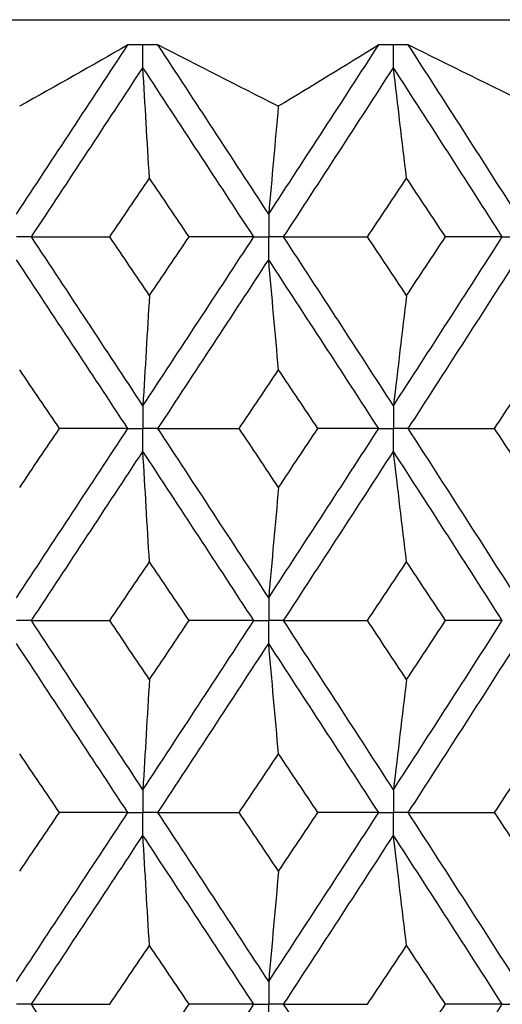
# Paper-space layout '_Front' of a CAD drawing. Header units: millimetres. Extents: x -25 to 25, y -1 to 320.
# Tile 47 of 52: x 1 to 5, y 52 to 60. Entities that reach past the tile are written whole.
import ezdxf

# ---------------------------------------------------------------- set-up
doc = ezdxf.new("R2010")
doc.units = ezdxf.units.MM

psp = doc.layouts.new('_Front')

# ---------------------------------------------------------------- linework, layer by layer
at = {"color": 7, "linetype": 'Continuous', "lineweight": 25}
for p, q in [((-19.05, 60.05), (19.05, 60.05)), ((2.1314, 59.8498), (2.1312, 59.8498)), ((4.1196, 59.8498), (4.1194, 59.8498))]:
    psp.add_line(p, q, dxfattribs=at)
for points in [[(1.0075, 58.5056), (1.303, 58.9532), (1.5982, 59.4015), (1.8929, 59.8498)], [(1.8929, 59.8498), (1.6101, 59.6876), (1.3235, 59.5249), (1.033, 59.3619)], [(3.0877, 59.3619), (2.7665, 59.5249), (2.4478, 59.6876), (2.1314, 59.8498)], [(3.0114, 58.5056), (2.7192, 58.9532), (2.4257, 59.4015), (2.1314, 59.8498)], [(3.0114, 58.5056), (3.3036, 58.9532), (3.595, 59.4015), (3.8849, 59.8498)], [(3.8849, 59.8498), (3.6237, 59.6876), (3.3579, 59.5249), (3.0877, 59.3619)], [(5.1086, 59.3619), (4.7772, 59.5249), (4.4475, 59.6876), (4.1196, 59.8498)], [(4.9823, 58.5056), (4.6965, 58.9532), (4.4088, 59.4015), (4.1196, 59.8498)], [(1.1272, 58.3243), (1.4226, 58.7718), (1.7177, 59.2201), (2.0122, 59.6685)], [(2.0644, 58.7914), (2.0467, 59.0819), (2.0293, 59.3743), (2.0122, 59.6685)], [(2.8929, 58.3243), (2.6004, 58.7718), (2.3067, 59.2201), (2.0122, 59.6685)], [(3.1297, 58.3243), (3.4217, 58.7718), (3.7127, 59.2201), (4.0023, 59.6685)], [(4.1063, 58.7914), (4.0709, 59.0819), (4.0363, 59.3743), (4.0023, 59.6685)], [(4.8664, 58.3243), (4.5801, 58.7718), (4.292, 59.2201), (4.0023, 59.6685)], [(3.0877, 59.3619), (3.0618, 59.0783), (3.0363, 58.7928), (3.0114, 58.5056)], [(1.7493, 58.3244), (1.8544, 58.48), (1.9595, 58.6357), (2.0644, 58.7914)], [(2.379, 58.3244), (2.2743, 58.48), (2.1694, 58.6357), (2.0644, 58.7914)], [(3.7961, 58.3244), (3.8996, 58.48), (4.003, 58.6357), (4.1063, 58.7914)], [(4.4154, 58.3244), (4.3125, 58.48), (4.2095, 58.6357), (4.1063, 58.7914)], [(1.1272, 58.3243), (1.3333, 58.3243), (1.5407, 58.3243), (1.7493, 58.3244)], [(2.0122, 56.9821), (1.7177, 57.43), (1.4228, 57.8765), (1.1272, 58.3243)], [(2.0644, 57.8582), (1.9595, 58.0136), (1.8545, 58.1689), (1.7493, 58.3244)], [(2.0122, 56.9821), (2.3067, 57.43), (2.6002, 57.8765), (2.8929, 58.3243)], [(2.0644, 57.8582), (2.1694, 58.0136), (2.2742, 58.1689), (2.379, 58.3244)], [(2.8929, 58.3243), (2.7233, 58.3243), (2.5519, 58.3243), (2.379, 58.3244)], [(3.1297, 58.3243), (3.3507, 58.3243), (3.5729, 58.3243), (3.7961, 58.3244)], [(4.0023, 56.9821), (3.7127, 57.43), (3.4219, 57.8765), (3.1297, 58.3243)], [(4.1063, 57.8582), (4.003, 58.0136), (3.8997, 58.1689), (3.7961, 58.3244)], [(4.0023, 56.9821), (4.292, 57.43), (4.5799, 57.8765), (4.8664, 58.3243)], [(4.1063, 57.8582), (4.2095, 58.0136), (4.3125, 58.1689), (4.4154, 58.3244)], [(4.8664, 58.3243), (4.7178, 58.3243), (4.5675, 58.3243), (4.4154, 58.3244)], [(1.8929, 56.8008), (1.5982, 57.2488), (1.3032, 57.6953), (1.0075, 58.143)], [(2.1314, 56.8008), (2.4257, 57.2488), (2.719, 57.6953), (3.0114, 58.143)], [(3.0896, 57.2671), (3.063, 57.5572), (3.0369, 57.8491), (3.0114, 58.143)], [(3.885, 56.8008), (3.5949, 57.2488), (3.3038, 57.6953), (3.0114, 58.143)], [(4.1195, 56.8008), (4.4088, 57.2488), (4.6963, 57.6953), (4.9823, 58.143)], [(2.0644, 57.8582), (2.0467, 57.5681), (2.0293, 57.2761), (2.0122, 56.9821)], [(4.1063, 57.8582), (4.0709, 57.5681), (4.0363, 57.2761), (4.0023, 56.9821)], [(1.3497, 56.8007), (1.2444, 56.9563), (1.139, 57.1118), (1.0336, 57.2671)], [(2.7764, 56.8007), (2.881, 56.9563), (2.9854, 57.1118), (3.0896, 57.2671)], [(3.4019, 56.8007), (3.2979, 56.9563), (3.1938, 57.1118), (3.0896, 57.2671)], [(4.8052, 56.8007), (4.9076, 56.9563), (5.0097, 57.1118), (5.1117, 57.2671)], [(1.0075, 55.4563), (1.3031, 55.9046), (1.5984, 56.353), (1.8929, 56.8008)], [(1.0336, 56.3335), (1.1391, 56.4892), (1.2444, 56.645), (1.3497, 56.8007)], [(1.8929, 56.8008), (1.7134, 56.8008), (1.5323, 56.8007), (1.3497, 56.8007)], [(2.1314, 56.8008), (2.3452, 56.8008), (2.5602, 56.8007), (2.7764, 56.8007)], [(3.0114, 55.4563), (2.719, 55.9046), (2.4255, 56.353), (2.1314, 56.8008)], [(3.0896, 56.3335), (2.9853, 56.4892), (2.8809, 56.645), (2.7764, 56.8007)], [(3.0114, 55.4563), (3.3038, 55.9046), (3.5952, 56.353), (3.885, 56.8008)], [(3.0896, 56.3335), (3.1938, 56.4892), (3.298, 56.645), (3.4019, 56.8007)], [(3.885, 56.8008), (3.7257, 56.8008), (3.5647, 56.8007), (3.4019, 56.8007)], [(4.1195, 56.8008), (4.3471, 56.8008), (4.5756, 56.8007), (4.8052, 56.8007)], [(4.9823, 55.4563), (4.6963, 55.9046), (4.4086, 56.353), (4.1195, 56.8008)], [(5.1117, 56.3335), (5.0097, 56.4892), (4.9075, 56.645), (4.8052, 56.8007)], [(1.1271, 55.2748), (1.4227, 55.7232), (1.7179, 56.1716), (2.0122, 56.6194)], [(2.0644, 55.7425), (2.0467, 56.033), (2.0293, 56.3253), (2.0122, 56.6194)], [(2.893, 55.2748), (2.6003, 55.7232), (2.3065, 56.1716), (2.0122, 56.6194)], [(3.1297, 55.2748), (3.4218, 55.7232), (3.7129, 56.1716), (4.0023, 56.6194)], [(4.1063, 55.7425), (4.0709, 56.033), (4.0363, 56.3253), (4.0023, 56.6194)], [(4.8665, 55.2748), (4.58, 55.7232), (4.2918, 56.1716), (4.0023, 56.6194)], [(3.0896, 56.3335), (3.063, 56.0429), (3.0369, 55.7505), (3.0114, 55.4563)], [(1.7491, 55.2748), (1.8543, 55.4307), (1.9594, 55.5866), (2.0644, 55.7425)], [(2.3793, 55.2748), (2.2744, 55.4307), (2.1695, 55.5866), (2.0644, 55.7425)], [(3.7958, 55.2748), (3.8995, 55.4307), (4.0029, 55.5866), (4.1063, 55.7425)], [(4.4157, 55.2748), (4.3127, 55.4307), (4.2096, 55.5866), (4.1063, 55.7425)], [(2.0122, 53.9307), (1.7179, 54.3781), (1.4227, 54.8264), (1.1271, 55.2748)], [(1.1271, 55.2748), (1.3331, 55.2748), (1.5405, 55.2748), (1.7491, 55.2748)], [(2.0644, 54.8073), (1.9594, 54.9631), (1.8543, 55.1189), (1.7491, 55.2748)], [(2.0122, 53.9307), (2.3065, 54.3781), (2.6002, 54.8264), (2.893, 55.2748)], [(2.0644, 54.8073), (2.1695, 54.9631), (2.2744, 55.1189), (2.3793, 55.2748)], [(2.893, 55.2748), (2.7234, 55.2748), (2.5521, 55.2748), (2.3793, 55.2748)], [(4.0023, 53.9307), (3.7129, 54.3781), (3.4219, 54.8264), (3.1297, 55.2748)], [(3.1297, 55.2748), (3.3506, 55.2748), (3.5727, 55.2748), (3.7958, 55.2748)], [(4.1063, 54.8073), (4.003, 54.9631), (3.8995, 55.1189), (3.7958, 55.2748)], [(4.0023, 53.9307), (4.2918, 54.3781), (4.58, 54.8264), (4.8665, 55.2748)], [(4.1063, 54.8073), (4.2096, 54.9631), (4.3127, 55.1189), (4.4157, 55.2748)], [(4.8665, 55.2748), (4.718, 55.2748), (4.5677, 55.2748), (4.4157, 55.2748)], [(1.8929, 53.7494), (1.5985, 54.1967), (1.3032, 54.6449), (1.0075, 55.0933)], [(2.1314, 53.7494), (2.4254, 54.1967), (2.7189, 54.6449), (3.0114, 55.0933)], [(3.0896, 54.2163), (3.063, 54.5067), (3.0369, 54.7991), (3.0114, 55.0933)], [(3.885, 53.7494), (3.5952, 54.1967), (3.3039, 54.6449), (3.0114, 55.0933)], [(4.1195, 53.7494), (4.4086, 54.1967), (4.6963, 54.6449), (4.9823, 55.0933)], [(2.0644, 54.8073), (2.0467, 54.5169), (2.0293, 54.2247), (2.0122, 53.9307)], [(4.1063, 54.8073), (4.0709, 54.5169), (4.0363, 54.2247), (4.0023, 53.9307)], [(1.3495, 53.7495), (1.2443, 53.905), (1.139, 54.0606), (1.0336, 54.2163)], [(2.7766, 53.7495), (2.881, 53.905), (2.9854, 54.0606), (3.0896, 54.2163)], [(3.4018, 53.7495), (3.2979, 53.905), (3.1938, 54.0606), (3.0896, 54.2163)], [(4.8053, 53.7495), (4.9076, 53.905), (5.0098, 54.0606), (5.1117, 54.2163)], [(1.0075, 52.4071), (1.3032, 52.8553), (1.5983, 53.302), (1.8929, 53.7494)], [(1.0336, 53.2835), (1.139, 53.439), (1.2443, 53.5942), (1.3495, 53.7495)], [(1.8929, 53.7494), (1.7133, 53.7494), (1.5322, 53.7495), (1.3495, 53.7495)], [(2.1314, 53.7494), (2.3453, 53.7494), (2.5604, 53.7495), (2.7766, 53.7495)], [(3.0114, 52.4071), (2.7189, 52.8553), (2.4256, 53.302), (2.1314, 53.7494)], [(3.0896, 53.2835), (2.9854, 53.439), (2.8811, 53.5942), (2.7766, 53.7495)], [(3.0114, 52.4071), (3.3039, 52.8553), (3.5951, 53.302), (3.885, 53.7494)], [(3.0896, 53.2835), (3.1938, 53.439), (3.2978, 53.5942), (3.4018, 53.7495)], [(3.885, 53.7494), (3.7256, 53.7494), (3.5645, 53.7495), (3.4018, 53.7495)], [(4.1195, 53.7494), (4.3471, 53.7494), (4.5757, 53.7495), (4.8053, 53.7495)], [(4.9823, 52.4071), (4.6962, 52.8553), (4.4087, 53.302), (4.1195, 53.7494)], [(5.1117, 53.2835), (5.0098, 53.439), (4.9077, 53.5942), (4.8053, 53.7495)], [(1.1272, 52.2258), (1.4228, 52.674), (1.7178, 53.1208), (2.0122, 53.5682)], [(2.0644, 52.6924), (2.0467, 52.9825), (2.0293, 53.2744), (2.0122, 53.5682)], [(2.8929, 52.2258), (2.6001, 52.674), (2.3066, 53.1208), (2.0122, 53.5682)], [(3.1297, 52.2258), (3.422, 52.674), (3.7128, 53.1208), (4.0023, 53.5682)], [(4.1063, 52.6924), (4.0709, 52.9825), (4.0363, 53.2744), (4.0023, 53.5682)], [(4.8664, 52.2258), (4.5799, 52.674), (4.2919, 53.1208), (4.0023, 53.5682)], [(3.0896, 53.2835), (3.063, 52.9933), (3.0369, 52.7012), (3.0114, 52.4071)], [(1.7492, 52.2257), (1.8544, 52.3814), (1.9595, 52.537), (2.0644, 52.6924)], [(2.3791, 52.2257), (2.2743, 52.3814), (2.1694, 52.537), (2.0644, 52.6924)], [(3.7959, 52.2257), (3.8996, 52.3814), (4.003, 52.537), (4.1063, 52.6924)], [(4.4155, 52.2257), (4.3126, 52.3814), (4.2095, 52.537), (4.1063, 52.6924)], [(1.1272, 52.2258), (1.3332, 52.2258), (1.5406, 52.2257), (1.7492, 52.2257)], [(2.0122, 50.8811), (1.7178, 51.3294), (1.4226, 51.7778), (1.1272, 52.2258)], [(2.0122, 50.8811), (2.3066, 51.3294), (2.6004, 51.7778), (2.8929, 52.2258)], [(2.0644, 51.7583), (2.1694, 51.9141), (2.2743, 52.0699), (2.3791, 52.2257)], [(2.8929, 52.2258), (2.7233, 52.2258), (2.552, 52.2257), (2.3791, 52.2257)], [(3.1297, 52.2258), (3.3507, 52.2258), (3.5728, 52.2257), (3.7959, 52.2257)], [(4.0023, 50.8811), (3.7128, 51.3294), (3.4217, 51.7778), (3.1297, 52.2258)], [(4.0023, 50.8811), (4.2919, 51.3294), (4.5801, 51.7778), (4.8664, 52.2258)], [(4.1063, 51.7583), (4.2095, 51.9141), (4.3126, 52.0699), (4.4155, 52.2257)], [(4.8664, 52.2258), (4.7179, 52.2258), (4.5676, 52.2257), (4.4155, 52.2257)]]:
    psp.add_open_spline(points, degree=3, dxfattribs=at)
for points, knots in [([(2.0122, 59.85), (1.9955, 59.85), (1.9789, 59.85), (1.9622, 59.85), (1.9391, 59.8499), (1.916, 59.8499), (1.8929, 59.8498)], [0.0001197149, 0.0001197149, 0.0001197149, 0.0001197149, 0.0001699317, 0.0001699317, 0.0001699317, 0.0002396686, 0.0002396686, 0.0002396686, 0.0002396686]), ([(2.1312, 59.8498), (2.098, 59.8499), (2.0648, 59.85), (2.0316, 59.85), (2.0251, 59.85), (2.0186, 59.85), (2.0122, 59.85)], [0, 0, 0, 0, 0.0001001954, 0.0001001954, 0.0001001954, 0.0001197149, 0.0001197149, 0.0001197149, 0.0001197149]), ([(2.0122, 59.6685), (2.0122, 59.7175), (2.0122, 59.7664), (2.0122, 59.8153), (2.0122, 59.8269), (2.0122, 59.8384), (2.0122, 59.85)], [0, 0, 0, 0, 0.0001467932, 0.0001467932, 0.0001467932, 0.0001814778, 0.0001814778, 0.0001814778, 0.0001814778]), ([(4.0023, 59.85), (3.9859, 59.85), (3.9696, 59.85), (3.9532, 59.85), (3.9304, 59.8499), (3.9077, 59.8499), (3.8849, 59.8498)], [0.0001197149, 0.0001197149, 0.0001197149, 0.0001197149, 0.0001699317, 0.0001699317, 0.0001699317, 0.0002396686, 0.0002396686, 0.0002396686, 0.0002396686]), ([(4.1194, 59.8498), (4.0867, 59.8499), (4.0541, 59.85), (4.0214, 59.85), (4.015, 59.85), (4.0087, 59.85), (4.0023, 59.85)], [0, 0, 0, 0, 0.0001001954, 0.0001001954, 0.0001001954, 0.0001197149, 0.0001197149, 0.0001197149, 0.0001197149]), ([(4.0023, 59.6685), (4.0023, 59.7175), (4.0023, 59.7664), (4.0023, 59.8153), (4.0023, 59.8269), (4.0023, 59.8384), (4.0023, 59.85)], [0, 0, 0, 0, 0.0001467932, 0.0001467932, 0.0001467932, 0.0001814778, 0.0001814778, 0.0001814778, 0.0001814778]), ([(3.0114, 58.5056), (3.0114, 58.4567), (3.0114, 58.4078), (3.0114, 58.3589), (3.0114, 58.3474), (3.0114, 58.3358), (3.0114, 58.3243)], [0, 0, 0, 0, 0.0001466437, 0.0001466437, 0.0001466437, 0.000181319, 0.000181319, 0.000181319, 0.000181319]), ([(1.1272, 58.3243), (1.0988, 58.3243), (1.0705, 58.3243), (1.0421, 58.3243), (1.0306, 58.3243), (1.019, 58.3243), (1.0075, 58.3243)], [0, 0, 0, 0, 0.0000852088, 0.0000852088, 0.0000852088, 0.0001198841, 0.0001198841, 0.0001198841, 0.0001198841]), ([(2.8929, 58.3243), (2.921, 58.3243), (2.9491, 58.3243), (2.9771, 58.3243), (2.9885, 58.3243), (2.9999, 58.3243), (3.0114, 58.3243)], [0, 0, 0, 0, 0.0000852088, 0.0000852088, 0.0000852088, 0.0001198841, 0.0001198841, 0.0001198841, 0.0001198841]), ([(3.0114, 58.143), (3.0114, 58.1919), (3.0114, 58.2407), (3.0114, 58.2896), (3.0114, 58.3012), (3.0114, 58.3127), (3.0114, 58.3243)], [0, 0, 0, 0, 0.000146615, 0.000146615, 0.000146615, 0.0001812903, 0.0001812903, 0.0001812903, 0.0001812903]), ([(3.1297, 58.3243), (3.1017, 58.3243), (3.0737, 58.3243), (3.0456, 58.3243), (3.0342, 58.3243), (3.0228, 58.3243), (3.0114, 58.3243)], [0, 0, 0, 0, 0.0000852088, 0.0000852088, 0.0000852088, 0.0001198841, 0.0001198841, 0.0001198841, 0.0001198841]), ([(4.8664, 58.3243), (4.8939, 58.3243), (4.9213, 58.3243), (4.9488, 58.3243), (4.9599, 58.3243), (4.9711, 58.3243), (4.9823, 58.3243)], [0, 0, 0, 0, 0.0000852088, 0.0000852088, 0.0000852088, 0.0001198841, 0.0001198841, 0.0001198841, 0.0001198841]), ([(2.0122, 56.9821), (2.0122, 56.9332), (2.0122, 56.8843), (2.0122, 56.8355), (2.0122, 56.8239), (2.0122, 56.8123), (2.0122, 56.8008)], [0, 0, 0, 0, 0.0001466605, 0.0001466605, 0.0001466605, 0.0001813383, 0.0001813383, 0.0001813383, 0.0001813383]), ([(4.0023, 56.9821), (4.0023, 56.9332), (4.0023, 56.8843), (4.0023, 56.8355), (4.0023, 56.8239), (4.0023, 56.8123), (4.0023, 56.8008)], [0, 0, 0, 0, 0.0001466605, 0.0001466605, 0.0001466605, 0.0001813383, 0.0001813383, 0.0001813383, 0.0001813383]), ([(1.8929, 56.8008), (1.9212, 56.8008), (1.9494, 56.8008), (1.9777, 56.8008), (1.9892, 56.8008), (2.0007, 56.8008), (2.0122, 56.8008)], [0, 0, 0, 0, 0.0000851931, 0.0000851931, 0.0000851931, 0.0001198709, 0.0001198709, 0.0001198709, 0.0001198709]), ([(2.0122, 56.6194), (2.0122, 56.6683), (2.0122, 56.7172), (2.0122, 56.7661), (2.0122, 56.7777), (2.0122, 56.7892), (2.0122, 56.8008)], [0, 0, 0, 0, 0.0001466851, 0.0001466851, 0.0001466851, 0.0001813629, 0.0001813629, 0.0001813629, 0.0001813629]), ([(2.1314, 56.8008), (2.1031, 56.8008), (2.0749, 56.8008), (2.0467, 56.8008), (2.0352, 56.8008), (2.0237, 56.8008), (2.0122, 56.8008)], [0, 0, 0, 0, 0.0000851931, 0.0000851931, 0.0000851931, 0.0001198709, 0.0001198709, 0.0001198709, 0.0001198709]), ([(3.885, 56.8008), (3.9128, 56.8008), (3.9406, 56.8008), (3.9684, 56.8008), (3.9797, 56.8008), (3.991, 56.8008), (4.0023, 56.8008)], [0, 0, 0, 0, 0.0000851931, 0.0000851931, 0.0000851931, 0.0001198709, 0.0001198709, 0.0001198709, 0.0001198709]), ([(4.0023, 56.6194), (4.0023, 56.6683), (4.0023, 56.7172), (4.0023, 56.7661), (4.0023, 56.7777), (4.0023, 56.7892), (4.0023, 56.8008)], [0, 0, 0, 0, 0.0001466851, 0.0001466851, 0.0001466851, 0.0001813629, 0.0001813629, 0.0001813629, 0.0001813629]), ([(4.1195, 56.8008), (4.0918, 56.8008), (4.064, 56.8008), (4.0362, 56.8008), (4.0249, 56.8008), (4.0136, 56.8008), (4.0023, 56.8008)], [0, 0, 0, 0, 0.0000851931, 0.0000851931, 0.0000851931, 0.0001198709, 0.0001198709, 0.0001198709, 0.0001198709]), ([(3.0114, 55.4563), (3.0114, 55.4073), (3.0114, 55.3584), (3.0114, 55.3095), (3.0114, 55.2979), (3.0114, 55.2864), (3.0114, 55.2748)], [0, 0, 0, 0, 0.0001467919, 0.0001467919, 0.0001467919, 0.0001814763, 0.0001814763, 0.0001814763, 0.0001814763]), ([(1.1271, 55.2748), (1.0988, 55.2748), (1.0704, 55.2748), (1.0421, 55.2748), (1.0306, 55.2748), (1.019, 55.2748), (1.0075, 55.2748)], [0, 0, 0, 0, 0.0000851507, 0.0000851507, 0.0000851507, 0.0001198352, 0.0001198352, 0.0001198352, 0.0001198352]), ([(2.893, 55.2748), (2.921, 55.2748), (2.9491, 55.2748), (2.9771, 55.2748), (2.9885, 55.2748), (2.9999, 55.2748), (3.0114, 55.2748)], [0, 0, 0, 0, 0.0000851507, 0.0000851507, 0.0000851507, 0.0001198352, 0.0001198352, 0.0001198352, 0.0001198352]), ([(3.0114, 55.0933), (3.0114, 55.1423), (3.0114, 55.1912), (3.0114, 55.2401), (3.0114, 55.2517), (3.0114, 55.2632), (3.0114, 55.2748)], [0, 0, 0, 0, 0.0001467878, 0.0001467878, 0.0001467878, 0.0001814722, 0.0001814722, 0.0001814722, 0.0001814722]), ([(3.1297, 55.2748), (3.1017, 55.2748), (3.0736, 55.2748), (3.0456, 55.2748), (3.0342, 55.2748), (3.0228, 55.2748), (3.0114, 55.2748)], [0, 0, 0, 0, 0.0000851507, 0.0000851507, 0.0000851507, 0.0001198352, 0.0001198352, 0.0001198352, 0.0001198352]), ([(2.0122, 53.9307), (2.0122, 53.8818), (2.0122, 53.833), (2.0122, 53.7841), (2.0122, 53.7725), (2.0122, 53.761), (2.0122, 53.7494)], [0, 0, 0, 0, 0.0001465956, 0.0001465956, 0.0001465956, 0.0001812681, 0.0001812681, 0.0001812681, 0.0001812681]), ([(4.0023, 53.9307), (4.0023, 53.8818), (4.0023, 53.833), (4.0023, 53.7841), (4.0023, 53.7725), (4.0023, 53.761), (4.0023, 53.7494)], [0, 0, 0, 0, 0.0001465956, 0.0001465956, 0.0001465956, 0.0001812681, 0.0001812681, 0.0001812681, 0.0001812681]), ([(1.8929, 53.7494), (1.9212, 53.7494), (1.9494, 53.7494), (1.9777, 53.7494), (1.9892, 53.7494), (2.0007, 53.7494), (2.0122, 53.7494)], [0, 0, 0, 0, 0.000085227, 0.000085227, 0.000085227, 0.0001198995, 0.0001198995, 0.0001198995, 0.0001198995]), ([(2.0122, 53.5682), (2.0122, 53.617), (2.0122, 53.6659), (2.0122, 53.7147), (2.0122, 53.7263), (2.0122, 53.7379), (2.0122, 53.7494)], [0, 0, 0, 0, 0.0001465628, 0.0001465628, 0.0001465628, 0.0001812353, 0.0001812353, 0.0001812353, 0.0001812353]), ([(2.1314, 53.7494), (2.1032, 53.7494), (2.0749, 53.7494), (2.0467, 53.7494), (2.0352, 53.7494), (2.0237, 53.7494), (2.0122, 53.7494)], [0, 0, 0, 0, 0.000085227, 0.000085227, 0.000085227, 0.0001198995, 0.0001198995, 0.0001198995, 0.0001198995]), ([(3.885, 53.7494), (3.9128, 53.7494), (3.9406, 53.7494), (3.9684, 53.7494), (3.9797, 53.7494), (3.991, 53.7494), (4.0023, 53.7494)], [0, 0, 0, 0, 0.000085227, 0.000085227, 0.000085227, 0.0001198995, 0.0001198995, 0.0001198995, 0.0001198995]), ([(4.0023, 53.5682), (4.0023, 53.617), (4.0023, 53.6659), (4.0023, 53.7147), (4.0023, 53.7263), (4.0023, 53.7379), (4.0023, 53.7494)], [0, 0, 0, 0, 0.0001465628, 0.0001465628, 0.0001465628, 0.0001812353, 0.0001812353, 0.0001812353, 0.0001812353]), ([(4.1195, 53.7494), (4.0918, 53.7494), (4.064, 53.7494), (4.0362, 53.7494), (4.0249, 53.7494), (4.0136, 53.7494), (4.0023, 53.7494)], [0, 0, 0, 0, 0.000085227, 0.000085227, 0.000085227, 0.0001198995, 0.0001198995, 0.0001198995, 0.0001198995]), ([(3.0114, 52.4071), (3.0114, 52.3582), (3.0114, 52.3093), (3.0114, 52.2604), (3.0114, 52.2489), (3.0114, 52.2373), (3.0114, 52.2258)], [0, 0, 0, 0, 0.0001466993, 0.0001466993, 0.0001466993, 0.0001813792, 0.0001813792, 0.0001813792, 0.0001813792]), ([(1.1272, 52.2258), (1.0988, 52.2258), (1.0705, 52.2258), (1.0421, 52.2258), (1.0306, 52.2258), (1.019, 52.2258), (1.0075, 52.2258)], [0, 0, 0, 0, 0.0000851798, 0.0000851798, 0.0000851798, 0.0001198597, 0.0001198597, 0.0001198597, 0.0001198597]), ([(2.8929, 52.2258), (2.921, 52.2258), (2.9491, 52.2258), (2.9771, 52.2258), (2.9885, 52.2258), (2.9999, 52.2258), (3.0114, 52.2258)], [0, 0, 0, 0, 0.0000851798, 0.0000851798, 0.0000851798, 0.0001198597, 0.0001198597, 0.0001198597, 0.0001198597]), ([(3.0114, 52.0444), (3.0114, 52.0933), (3.0114, 52.1422), (3.0114, 52.1911), (3.0114, 52.2026), (3.0114, 52.2142), (3.0114, 52.2258)], [0, 0, 0, 0, 0.0001467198, 0.0001467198, 0.0001467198, 0.0001813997, 0.0001813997, 0.0001813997, 0.0001813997]), ([(3.1297, 52.2258), (3.1017, 52.2258), (3.0737, 52.2258), (3.0456, 52.2258), (3.0342, 52.2258), (3.0228, 52.2258), (3.0114, 52.2258)], [0, 0, 0, 0, 0.0000851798, 0.0000851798, 0.0000851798, 0.0001198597, 0.0001198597, 0.0001198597, 0.0001198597]), ([(4.8664, 52.2258), (4.8939, 52.2258), (4.9213, 52.2258), (4.9488, 52.2258), (4.9599, 52.2258), (4.9711, 52.2258), (4.9823, 52.2258)], [0, 0, 0, 0, 0.0000851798, 0.0000851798, 0.0000851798, 0.0001198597, 0.0001198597, 0.0001198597, 0.0001198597])]:
    psp.add_open_spline(points, degree=3, knots=knots, dxfattribs=at)

doc.saveas('drawing.dxf')
